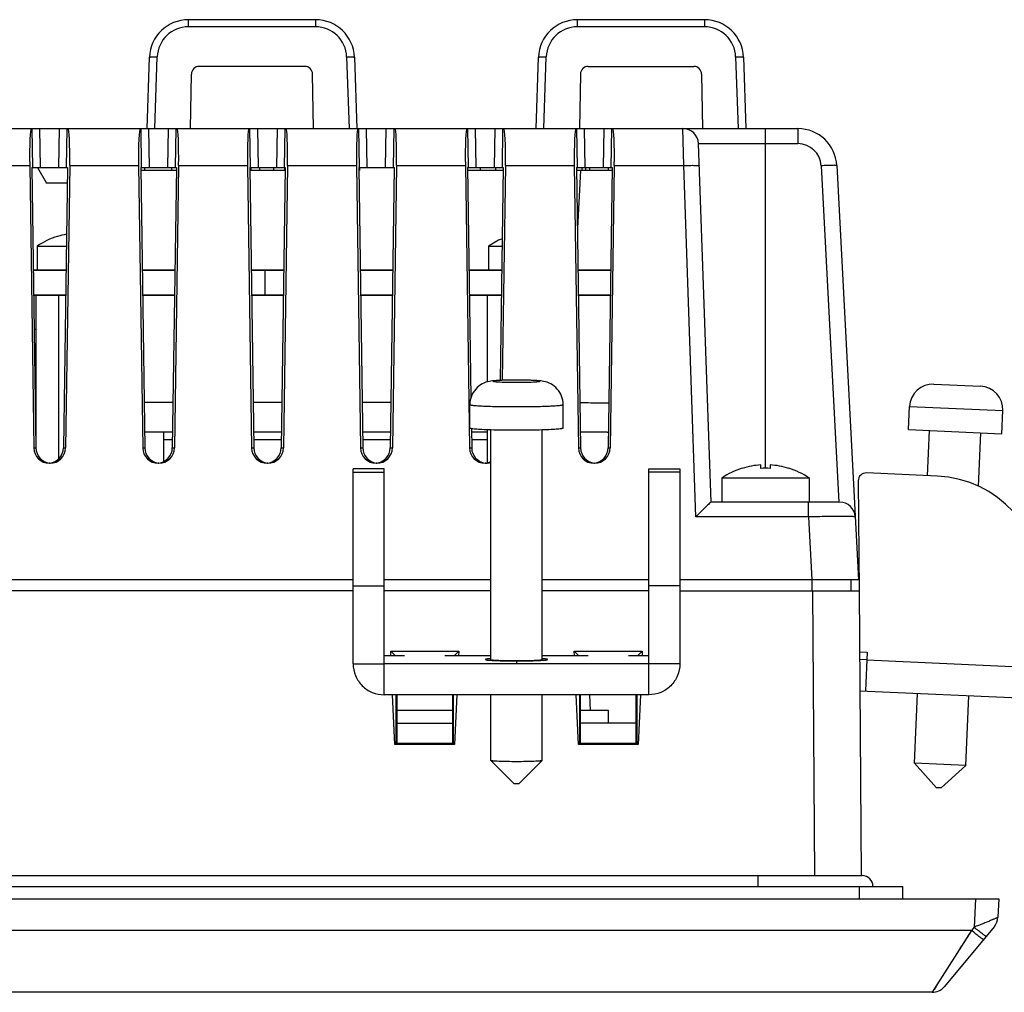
# Model space of a CAD drawing. Header units: millimetres. Extents: x 0 to 1189, y 0 to 841.
# Tile 13 of 44: x 383 to 447, y 705 to 768. Entities that reach past the tile are written whole.
import ezdxf

# ---------------------------------------------------------------- set-up
doc = ezdxf.new("R2010")
doc.units = ezdxf.units.MM
doc.header["$LTSCALE"] = 65.395
for name, color, linetype in [('01_SUPPORT_M3_L18_5-SHAPE', 7, 'CONTINUOUS'), ('01_SUPPORT_M3_L19-SHAPE', 7, 'CONTINUOUS'), ('CLAMP-RX-SHAPE', 7, 'CONTINUOUS'), ('CONNECTOR_GUIDE-RW07-SHAPE', 7, 'CONTINUOUS'), ('FRONT_CASE-RW07-SHAPE', 7, 'CONTINUOUS'), ('ISO7045-M3X4-4_8-SHAPE', 7, 'CONTINUOUS'), ('ISO7045-M3X8-4_8-SHAPE', 7, 'CONTINUOUS'), ('LCD_BRACKET-RW07_V2-SHAPE', 7, 'CONTINUOUS'), ('REAR_CASE_IO07-SHAPE', 7, 'CONTINUOUS'), ('SEAL_GASKET_RW07-SHAPE', 7, 'CONTINUOUS'), ('SUB_PCB-IO07-SHAPE', 7, 'CONTINUOUS'), ('TERMINAL_BLOCK-SHAPE', 7, 'CONTINUOUS')]:
    doc.layers.add(name, color=color, linetype=linetype)

msp = doc.modelspace()

# ---------------------------------------------------------------- linework, layer by layer
at = {"layer": '01_SUPPORT_M3_L18_5-SHAPE', "color": 7, "linetype": 'Continuous'}
for p, q in [((384.457891, 749.813139), (384.457891, 740.375731)), ((385.901267, 749.813139), (385.901267, 739.275781))]:
    msp.add_line(p, q, dxfattribs=at)
at = {"layer": '01_SUPPORT_M3_L19-SHAPE', "color": 7, "linetype": 'Continuous'}
for p, q in [((413.457891, 749.813139), (413.457891, 744.23844)), ((413.457891, 741.179896), (413.457891, 739.04033))]:
    msp.add_line(p, q, dxfattribs=at)
at = {"layer": 'CLAMP-RX-SHAPE', "color": 7, "linetype": 'Continuous'}
for p, q in [((442.171917, 744.097334), (445.168829, 743.961245)), ((412.344643, 741.285416), (412.344643, 742.783872)), ((418.344643, 741.285416), (418.344643, 742.783872)), ((440.537372, 741.168467), (440.605417, 742.666922)), ((440.605417, 742.666922), (446.59924, 742.394744)), ((446.531196, 740.896289), (446.59924, 742.394744)), ((413.694643, 726.400754), (413.694643, 741.172344)), ((416.994643, 726.400754), (416.994643, 741.172344)), ((440.537372, 741.168467), (446.531196, 740.896289)), ((441.75443, 738.210212), (441.885983, 741.107226)), ((445.026306, 737.515977), (445.182585, 740.957529)), ((406.844643, 738.641851), (404.844643, 738.641851)), ((404.844643, 726.128576), (404.844643, 738.64185)), ((406.844643, 738.641336), (404.844643, 738.641336)), ((406.844643, 726.128576), (406.844643, 738.64185)), ((423.844643, 738.641851), (425.844643, 738.641851)), ((423.844643, 726.128576), (423.844643, 738.64185)), ((423.844643, 738.641336), (425.844643, 738.641336)), ((425.844643, 738.64185), (425.844643, 726.128576)), ((404.844643, 738.433764), (406.844643, 738.433764)), ((425.844643, 738.433764), (423.844643, 738.433764)), ((437.310003, 737.885322), (437.359377, 730.813139)), ((442.403761, 738.180726), (437.832672, 738.388298)), ((404.844643, 731.123429), (406.844643, 731.123429)), ((425.844643, 731.123429), (423.844643, 731.123429)), ((408.144643, 726.627569), (406.844643, 726.627569)), ((413.694643, 726.627569), (410.744643, 726.627569)), ((419.944643, 726.627569), (416.994643, 726.627569)), ((423.844643, 726.627569), (422.544643, 726.627569)), ((437.386719, 726.896698), (437.886204, 726.874016)), ((437.886204, 726.874016), (437.772797, 724.37659)), ((404.844643, 726.128576), (406.844643, 726.128576)), ((423.844643, 726.128576), (406.844643, 726.128576)), ((406.844643, 724.130635), (406.844643, 726.128576)), ((415.344643, 726.325905), (415.344643, 726.128576)), ((425.844643, 726.128576), (423.844643, 726.128576)), ((423.844643, 724.130635), (423.844643, 726.128576)), ((437.863523, 726.374531), (437.390214, 726.396024)), ((437.863523, 726.374531), (448.852199, 725.875538)), ((423.844643, 724.130635), (406.844643, 724.130635)), ((413.694643, 719.907446), (413.694643, 724.130635)), ((416.994643, 719.907446), (416.994643, 724.130635)), ((437.404196, 724.393328), (448.761473, 723.877597)), ((440.915215, 719.729256), (441.119348, 724.224624)), ((444.211818, 719.579558), (444.415951, 724.074926)), ((413.696345, 719.904047), (413.694643, 719.907446)), ((415.194798, 718.408681), (413.696345, 719.904047)), ((415.494488, 718.408681), (416.992941, 719.904047)), ((416.994643, 719.907446), (416.992941, 719.904047)), ((444.211818, 719.579558), (440.915215, 719.729256)), ((442.345626, 718.162756), (440.915215, 719.729256)), ((442.645317, 718.149147), (444.211818, 719.579558)), ((442.64479, 718.149171), (442.346154, 718.162732))]:
    msp.add_line(p, q, dxfattribs=at)
for centre, radius, start, end in [((442.103873, 742.598878), 1.5, 87.4, 177.4), ((445.100784, 742.462789), 1.5, 357.4, 87.4), ((437.80999, 737.888813), 0.5, 87.4, 180.4), ((442.08622, 731.187932), 7, 357.4, 87.4)]:
    msp.add_arc(centre, radius, start, end, dxfattribs=at)
for points, knots in [([(418.344643, 742.783872), (418.344643, 742.964798), (418.277972, 743.329652), (417.99189, 743.801469), (417.572796, 744.132374), (417.133222, 744.279275), (416.728801, 744.318585), (416.326528, 744.338193), (415.859422, 744.349348), (415.3426, 744.353277), (414.826111, 744.349331), (414.359968, 744.337987), (413.95875, 744.318621), (413.554888, 744.278961), (413.115573, 744.131823), (412.696735, 743.800671), (412.411145, 743.329085), (412.344643, 742.964624), (412.344643, 742.783872)], [0, 0, 0, 0, 0.07046491, 0.140752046, 0.210517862, 0.273836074, 0.318346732, 0.36849877, 0.430714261, 0.50029499, 0.569786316, 0.631871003, 0.681871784, 0.726247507, 0.789648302, 0.859398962, 0.92960291, 1, 1, 1, 1]), ([(416.844643, 744.282328), (416.844643, 744.285608), (416.832239, 744.291737), (416.812197, 744.296667), (416.775242, 744.303218), (416.701311, 744.312014), (416.575849, 744.321907), (416.391861, 744.331614), (416.167355, 744.339731), (415.911354, 744.345784), (415.633543, 744.349536), (415.344643, 744.350794), (415.055743, 744.349536), (414.777932, 744.345784), (414.521931, 744.339731), (414.297424, 744.331614), (414.113436, 744.321907), (413.987974, 744.312014), (413.914043, 744.303218), (413.877089, 744.296667), (413.857047, 744.291737), (413.844643, 744.285608), (413.844643, 744.282328)], [0, 0, 0, 0, 0.003268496, 0.010772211, 0.022828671, 0.039427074, 0.085634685, 0.147672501, 0.223210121, 0.309359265, 0.402814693, 0.499999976, 0.597185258, 0.690640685, 0.776789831, 0.852327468, 0.914365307, 0.960572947, 0.97717136, 0.989227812, 0.99673151, 1, 1, 1, 1]), ([(413.844643, 744.282328), (413.844643, 744.279047), (413.857047, 744.272918), (413.877089, 744.267988), (413.914043, 744.261438), (413.987974, 744.252641), (414.113436, 744.242748), (414.297424, 744.233041), (414.521931, 744.224925), (414.777932, 744.218872), (415.055742, 744.215119), (415.344643, 744.213861), (415.633543, 744.215119), (415.911354, 744.218872), (416.167355, 744.224925), (416.391861, 744.233041), (416.575849, 744.242748), (416.701311, 744.252641), (416.775242, 744.261438), (416.812197, 744.267988), (416.832239, 744.272918), (416.844643, 744.279047), (416.844643, 744.282328)], [0, 0, 0, 0, 0.003268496, 0.010772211, 0.022828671, 0.039427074, 0.085634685, 0.147672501, 0.223210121, 0.309359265, 0.402814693, 0.499999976, 0.597185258, 0.690640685, 0.776789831, 0.852327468, 0.914365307, 0.960572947, 0.97717136, 0.989227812, 0.99673151, 1, 1, 1, 1]), ([(412.344643, 742.783872), (412.344643, 742.77731), (412.36943, 742.765033), (412.409533, 742.755177), (412.48348, 742.742077), (412.581481, 742.730425), (412.707397, 742.718525), (412.92394, 742.702498), (413.250398, 742.685295), (413.699204, 742.669062), (414.211262, 742.656954), (414.766855, 742.649465), (415.344643, 742.646925), (415.922431, 742.649465), (416.478023, 742.656954), (416.990081, 742.669062), (417.438887, 742.685295), (417.765345, 742.702498), (417.981889, 742.718525), (418.107804, 742.730425), (418.205806, 742.742077), (418.279753, 742.755177), (418.319856, 742.765033), (418.344643, 742.77731), (418.344643, 742.783872)], [0, 0, 0, 0, 0.003268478, 0.010771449, 0.022832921, 0.039439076, 0.060440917, 0.085635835, 0.147686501, 0.223216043, 0.309365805, 0.402818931, 0.5, 0.597181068, 0.690634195, 0.776783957, 0.852313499, 0.914364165, 0.939559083, 0.960560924, 0.977167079, 0.989228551, 0.996731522, 1, 1, 1, 1]), ([(412.344643, 741.285416), (412.344643, 741.276005), (412.386168, 741.262339), (412.445624, 741.249129), (412.562253, 741.233657), (412.713487, 741.219387), (412.907465, 741.205474), (413.235054, 741.187377), (413.498675, 741.17767), (413.685052, 741.17205)], [0, 0, 0, 0, 0.020897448, 0.072482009, 0.155978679, 0.270643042, 0.414646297, 0.585956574, 1, 1, 1, 1]), ([(417.004234, 741.17205), (417.19061, 741.17767), (417.454231, 741.187377), (417.781821, 741.205474), (417.975799, 741.219387), (418.127032, 741.233657), (418.243662, 741.249129), (418.303117, 741.262339), (418.344643, 741.276005), (418.344643, 741.285416)], [0, 0, 0, 0, 0.414043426, 0.585353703, 0.729356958, 0.844021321, 0.927517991, 0.979102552, 1, 1, 1, 1]), ([(404.844643, 726.128576), (404.844643, 725.868714), (404.948758, 725.343218), (405.393933, 724.679128), (406.058699, 724.234568), (406.584533, 724.130635), (406.844643, 724.130635)], [0, 0, 0, 0, 0.249881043, 0.499831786, 0.749881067, 1, 1, 1, 1]), ([(413.694643, 726.400754), (413.694643, 726.397142), (413.708332, 726.390421), (413.730377, 726.384991), (413.771033, 726.377789), (413.852354, 726.36808), (413.99035, 726.357224), (414.192751, 726.346525), (414.439687, 726.337626), (414.721294, 726.330941), (415.026863, 726.326838), (415.344643, 726.32543), (415.662422, 726.326838), (415.967992, 726.330941), (416.249598, 726.337626), (416.496534, 726.346525), (416.698936, 726.357224), (416.836931, 726.36808), (416.918253, 726.377789), (416.958908, 726.384991), (416.980953, 726.390421), (416.994643, 726.397142), (416.994643, 726.400754)], [0, 0, 0, 0, 0.003271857, 0.010785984, 0.022845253, 0.039428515, 0.085654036, 0.147672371, 0.223229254, 0.309359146, 0.402822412, 0.5, 0.597177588, 0.690640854, 0.776770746, 0.852327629, 0.914345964, 0.960571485, 0.977154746, 0.989214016, 0.996728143, 1, 1, 1, 1]), ([(425.844643, 726.128576), (425.844643, 725.868683), (425.740578, 725.343153), (425.295221, 724.67926), (424.630652, 724.234519), (424.104783, 724.130635), (423.844643, 724.130635)], [0, 0, 0, 0, 0.249912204, 0.499831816, 0.749849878, 1, 1, 1, 1]), ([(416.992914, 719.904047), (416.989039, 719.900232), (416.973471, 719.895285), (416.944366, 719.888577), (416.900063, 719.882195), (416.813965, 719.872627), (416.673704, 719.862431), (416.470764, 719.852137), (416.22697, 719.843681), (415.847055, 719.83499), (415.344643, 719.830957), (414.842231, 719.83499), (414.462316, 719.843681), (414.218522, 719.852137), (414.015582, 719.862431), (413.875321, 719.872627), (413.789223, 719.882195), (413.74492, 719.888577), (413.715815, 719.895285), (413.700246, 719.900232), (413.696372, 719.904047)], [0, 0, 0, 0, 0.004935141, 0.014099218, 0.027570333, 0.045301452, 0.092850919, 0.155084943, 0.229772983, 0.314234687, 0.5, 0.685765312, 0.770227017, 0.844915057, 0.907149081, 0.954698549, 0.972429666, 0.98590078, 0.995064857, 1, 1, 1, 1]), ([(415.494479, 718.408681), (415.491188, 718.405563), (415.473483, 718.407172), (415.443922, 718.402723), (415.397555, 718.402836), (415.344643, 718.401842), (415.291731, 718.402836), (415.245364, 718.402723), (415.215803, 718.407172), (415.198097, 718.405563), (415.194806, 718.408681)], [0, 0, 0, 0, 0.045290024, 0.155040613, 0.314214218, 0.500000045, 0.685785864, 0.844959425, 0.954710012, 1, 1, 1, 1])]:
    msp.add_open_spline(points, degree=3, knots=knots, dxfattribs=at)
msp.add_open_spline([(413.685052, 741.17205), (414.238049, 741.155375), (415.344643, 741.14329), (416.451236, 741.155375), (417.004234, 741.17205)], degree=3, dxfattribs=at)
at = {"layer": 'CLAMP-RX-SHAPE', "color": 2, "linetype": 'Continuous'}
for points, knots in [([(413.694323, 726.452005), (413.681526, 726.451062), (413.655923, 726.449175), (413.627166, 726.447049), (413.607926, 726.445636), (413.600011, 726.445042), (413.59344, 726.444579), (413.587745, 726.444071), (413.578185, 726.443163), (413.564316, 726.441875), (413.547762, 726.440326), (413.531193, 726.438778), (413.518745, 726.437616), (413.510485, 726.436842), (413.506286, 726.436455), (413.502355, 726.436067), (413.498391, 726.435547), (413.492999, 726.434897), (413.480419, 726.433337), (413.4656, 726.431518), (413.450894, 726.429697), (413.443457, 726.428789), (413.439334, 726.428266), (413.435887, 726.427886), (413.433798, 726.427459), (413.430539, 726.426907), (413.425057, 726.425933), (413.413927, 726.42399), (413.402909, 726.422045), (413.393344, 726.420379), (413.389507, 726.419684), (413.386094, 726.41913), (413.383936, 726.418566), (413.380743, 726.417572), (413.375875, 726.416154), (413.370174, 726.414453), (413.364402, 726.412751), (413.359711, 726.411333), (413.356208, 726.410341), (413.354546, 726.409773), (413.354158, 726.409199), (413.353237, 726.408484), (413.352007, 726.407339), (413.350387, 726.405908), (413.347841, 726.403617), (413.345921, 726.4019), (413.344643, 726.400754)], [0, 0, 0, 0, 0.0625, 0.125, 0.140625, 0.15625, 0.1640625, 0.171875, 0.1875, 0.21875, 0.25, 0.28125, 0.3125, 0.3203125, 0.328125, 0.3359375, 0.34375, 0.359375, 0.375, 0.4375, 0.46875, 0.484375, 0.4921875, 0.5, 0.5078125, 0.515625, 0.53125, 0.5625, 0.625, 0.640625, 0.65625, 0.6640625, 0.671875, 0.6875, 0.71875, 0.75, 0.78125, 0.8125, 0.828125, 0.8359375, 0.84375, 0.859375, 0.875, 0.90625, 0.9375, 1, 1, 1, 1]), ([(417.344643, 726.400754), (417.34345, 726.401861), (417.341656, 726.403521), (417.339279, 726.405734), (417.337765, 726.407118), (417.33662, 726.408224), (417.335751, 726.408917), (417.335406, 726.409468), (417.333786, 726.410032), (417.330358, 726.411027), (417.325774, 726.412445), (417.32013, 726.414147), (417.314554, 726.41585), (417.309801, 726.417267), (417.306667, 726.418264), (417.304577, 726.418825), (417.301359, 726.419356), (417.297722, 726.42003), (417.288674, 726.42164), (417.278251, 726.423521), (417.267707, 726.4254), (417.262537, 726.42634), (417.259425, 726.426877), (417.257535, 726.42728), (417.253949, 726.427685), (417.24976, 726.428224), (417.242154, 726.429168), (417.227145, 726.431057), (417.212012, 726.432944), (417.19916, 726.434564), (417.193665, 726.435236), (417.189593, 726.43578), (417.184339, 726.436301), (417.174596, 726.437203), (417.160966, 726.438498), (417.144478, 726.440048), (417.128055, 726.4416), (417.114264, 726.44289), (417.104802, 726.443798), (417.099098, 726.44431), (417.092274, 726.444793), (417.084128, 726.445407), (417.07088, 726.446384), (417.054394, 726.447606), (417.027974, 726.449561), (417.008168, 726.451028), (416.994963, 726.452005)], [0, 0, 0, 0, 0.0625, 0.09375, 0.125, 0.140625, 0.15625, 0.1640625, 0.171875, 0.1875, 0.21875, 0.25, 0.28125, 0.3125, 0.328125, 0.3359375, 0.34375, 0.359375, 0.375, 0.4375, 0.46875, 0.484375, 0.4921875, 0.5, 0.5078125, 0.515625, 0.53125, 0.5625, 0.625, 0.640625, 0.65625, 0.6640625, 0.671875, 0.6875, 0.71875, 0.75, 0.78125, 0.8125, 0.828125, 0.8359375, 0.84375, 0.859375, 0.875, 0.90625, 0.9375, 1, 1, 1, 1]), ([(413.344643, 726.400754), (413.347817, 726.399286), (413.352578, 726.397083), (413.358926, 726.394146), (413.363688, 726.391943), (413.368449, 726.389741), (413.372417, 726.387905), (413.37559, 726.386436), (413.377577, 726.385519), (413.379157, 726.384784), (413.380369, 726.384234), (413.381293, 726.383774), (413.382225, 726.383408), (413.382397, 726.383129), (413.384583, 726.382868), (413.386795, 726.382514), (413.389801, 726.382073), (413.393305, 726.381543), (413.398013, 726.380837), (413.403885, 726.379954), (413.413288, 726.378541), (413.425039, 726.376776), (413.439141, 726.374657), (413.453244, 726.372538), (413.464994, 726.370772), (413.4744, 726.36936), (413.481437, 726.3683), (413.487358, 726.367418), (413.49139, 726.366799), (413.493871, 726.366448), (413.495234, 726.366176), (413.498497, 726.365939), (413.502184, 726.365611), (413.508947, 726.365042), (413.518445, 726.364227), (413.529913, 726.36325), (413.545179, 726.361947), (413.56427, 726.360319), (413.587175, 726.358364), (413.610082, 726.35641), (413.629169, 726.354782), (413.644444, 726.353479), (413.655883, 726.352501), (413.665471, 726.351688), (413.672074, 726.351116), (413.676017, 726.350794), (413.678493, 726.35054), (413.682812, 726.350332), (413.687928, 726.350038), (413.697181, 726.349531), (413.710243, 726.348804), (413.725984, 726.347933), (413.746948, 726.34677), (413.773162, 726.345318), (413.804614, 726.343574), (413.836069, 726.341831), (413.862278, 726.340378), (413.883251, 726.339216), (413.898967, 726.338344), (413.912105, 726.33762), (413.921222, 726.337108), (413.926556, 726.336823), (413.930205, 726.336589), (413.935201, 726.336429), (413.941392, 726.33619), (413.952447, 726.335783), (413.968124, 726.335196), (413.986986, 726.334494), (414.012117, 726.333558), (414.043538, 726.332387), (414.08124, 726.330982), (414.118944, 726.329577), (414.150361, 726.328406), (414.175499, 726.32747), (414.194342, 726.326767), (414.210079, 726.326183), (414.221027, 726.32577), (414.227389, 726.325542), (414.231861, 726.32535), (414.237476, 726.325235), (414.244565, 726.325056), (414.257155, 726.324754), (414.275045, 726.324316), (414.296553, 726.323794), (414.325217, 726.323096), (414.361052, 726.322225), (414.404051, 726.321179), (414.447055, 726.320133), (414.490042, 726.319086), (414.525914, 726.318219), (414.55093, 726.317601), (414.565371, 726.317264), (414.575789, 726.316967), (414.587786, 726.316841), (414.603231, 726.316614), (414.630516, 726.316243), (414.669362, 726.3157), (414.716033, 726.315054), (414.778244, 726.314191), (414.840441, 726.313326), (414.894913, 726.312577), (414.922081, 726.312191), (414.937715, 726.311988), (414.94913, 726.311788), (414.961734, 726.31177), (414.978124, 726.311683), (415.006999, 726.311561), (415.048149, 726.31137), (415.097574, 726.311147), (415.16345, 726.310852), (415.229381, 726.310531), (415.295164, 726.310285), (415.344889, 726.309902), (415.393137, 726.310278), (415.457982, 726.310514), (415.538874, 726.310897), (415.619781, 726.311258), (415.676499, 726.311495), (415.708763, 726.311664), (415.733377, 726.311695), (415.756396, 726.312092), (415.787645, 726.312494), (415.84207, 726.313256), (415.904384, 726.314101), (415.966653, 726.314955), (416.013375, 726.315594), (416.052262, 726.316131), (416.079576, 726.316497), (416.095038, 726.316722), (416.107044, 726.316845), (416.117485, 726.317141), (416.131953, 726.317476), (416.157016, 726.318089), (416.192954, 726.318951), (416.236022, 726.319992), (416.279105, 726.32103), (416.322186, 726.322069), (416.358083, 726.322936), (416.38681, 726.323628), (416.408328, 726.324149), (416.426346, 726.324576), (416.440568, 726.324934), (416.45176, 726.325159), (416.460945, 726.325551), (416.473893, 726.326015), (416.489838, 726.326615), (416.509074, 726.327327), (416.534686, 726.328279), (416.566713, 726.329467), (416.605141, 726.330894), (416.643569, 726.332321), (416.675595, 726.33351), (416.701211, 726.334461), (416.720437, 726.335174), (416.736411, 726.33577), (416.747688, 726.336184), (416.753983, 726.336426), (416.759125, 726.336591), (416.762657, 726.336818), (416.767929, 726.337099), (416.776893, 726.3376), (416.789836, 726.338311), (416.805308, 726.339167), (416.825958, 726.340307), (416.851764, 726.341732), (416.882734, 726.343443), (416.913703, 726.345153), (416.939513, 726.346578), (416.960155, 726.347719), (416.975653, 726.348573), (416.988516, 726.349287), (416.997621, 726.349784), (417.002666, 726.350072), (417.006896, 726.350275), (417.009419, 726.35053), (417.013379, 726.350852), (417.020031, 726.351423), (417.029679, 726.352234), (417.041194, 726.35321), (417.056569, 726.35451), (417.07578, 726.356136), (417.098838, 726.358086), (417.121893, 726.360037), (417.141109, 726.361662), (417.156476, 726.362963), (417.168018, 726.363938), (417.17758, 726.364752), (417.184386, 726.365319), (417.188098, 726.365647), (417.191379, 726.365883), (417.192764, 726.366155), (417.195271, 726.366505), (417.199351, 726.367124), (417.20534, 726.368005), (417.212458, 726.369064), (417.221973, 726.370475), (417.233858, 726.372239), (417.248124, 726.374355), (417.26239, 726.376472), (417.274277, 726.378236), (417.283788, 726.379647), (417.289729, 726.380529), (417.294491, 726.381234), (417.298035, 726.381764), (417.301075, 726.382204), (417.303314, 726.382558), (417.305521, 726.382817), (417.305714, 726.383103), (417.306674, 726.383475), (417.307634, 726.383943), (417.308889, 726.384503), (417.310526, 726.38525), (417.312584, 726.386184), (417.315871, 726.387679), (417.319982, 726.389547), (417.324914, 726.391788), (417.329846, 726.39403), (417.336422, 726.397018), (417.341355, 726.39926), (417.344643, 726.400754)], [0, 0, 0, 0, 0.015625, 0.0234375, 0.03125, 0.0390625, 0.046875, 0.05078125, 0.0546875, 0.056640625, 0.05859375, 0.060546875, 0.061523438, 0.0625, 0.063476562, 0.064453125, 0.06640625, 0.068359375, 0.0703125, 0.07421875, 0.078125, 0.0859375, 0.09375, 0.1015625, 0.109375, 0.11328125, 0.1171875, 0.12109375, 0.123046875, 0.124023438, 0.125, 0.125976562, 0.126953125, 0.12890625, 0.1328125, 0.13671875, 0.140625, 0.1484375, 0.15625, 0.1640625, 0.171875, 0.17578125, 0.1796875, 0.18359375, 0.185546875, 0.186523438, 0.1875, 0.188476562, 0.189453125, 0.19140625, 0.1953125, 0.19921875, 0.203125, 0.2109375, 0.21875, 0.2265625, 0.234375, 0.23828125, 0.2421875, 0.24609375, 0.248046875, 0.249023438, 0.25, 0.250976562, 0.251953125, 0.25390625, 0.2578125, 0.26171875, 0.265625, 0.2734375, 0.28125, 0.2890625, 0.296875, 0.30078125, 0.3046875, 0.30859375, 0.310546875, 0.311523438, 0.3125, 0.313476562, 0.314453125, 0.31640625, 0.3203125, 0.32421875, 0.328125, 0.3359375, 0.34375, 0.3515625, 0.359375, 0.3671875, 0.37109375, 0.373046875, 0.375, 0.376953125, 0.37890625, 0.3828125, 0.390625, 0.3984375, 0.40625, 0.421875, 0.4296875, 0.43359375, 0.435546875, 0.4375, 0.439453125, 0.44140625, 0.4453125, 0.453125, 0.4609375, 0.46875, 0.484375, 0.4921875, 0.5, 0.5078125, 0.515625, 0.53125, 0.546875, 0.5546875, 0.55859375, 0.5625, 0.56640625, 0.5703125, 0.578125, 0.59375, 0.6015625, 0.609375, 0.6171875, 0.62109375, 0.623046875, 0.625, 0.626953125, 0.62890625, 0.6328125, 0.640625, 0.6484375, 0.65625, 0.6640625, 0.671875, 0.67578125, 0.6796875, 0.68359375, 0.685546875, 0.6875, 0.689453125, 0.69140625, 0.6953125, 0.69921875, 0.703125, 0.7109375, 0.71875, 0.7265625, 0.734375, 0.73828125, 0.7421875, 0.74609375, 0.748046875, 0.749023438, 0.75, 0.750976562, 0.751953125, 0.75390625, 0.7578125, 0.76171875, 0.765625, 0.7734375, 0.78125, 0.7890625, 0.796875, 0.80078125, 0.8046875, 0.80859375, 0.810546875, 0.811523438, 0.8125, 0.813476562, 0.814453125, 0.81640625, 0.8203125, 0.82421875, 0.828125, 0.8359375, 0.84375, 0.8515625, 0.859375, 0.86328125, 0.8671875, 0.87109375, 0.873046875, 0.874023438, 0.875, 0.875976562, 0.876953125, 0.87890625, 0.8828125, 0.88671875, 0.890625, 0.8984375, 0.90625, 0.9140625, 0.921875, 0.92578125, 0.9296875, 0.931640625, 0.93359375, 0.935546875, 0.936523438, 0.9375, 0.938476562, 0.939453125, 0.94140625, 0.943359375, 0.9453125, 0.94921875, 0.953125, 0.9609375, 0.96875, 0.9765625, 0.984375, 1, 1, 1, 1])]:
    msp.add_open_spline(points, degree=3, knots=knots, dxfattribs=at)
at = {"layer": 'CONNECTOR_GUIDE-RW07-SHAPE', "color": 7, "linetype": 'Continuous'}
msp.add_line((384.457891, 747.613139), (384.344643, 747.613139), dxfattribs=at)
at = {"layer": 'FRONT_CASE-RW07-SHAPE', "color": 7, "linetype": 'Continuous'}
for p, q in [((434.326802, 731.513139), (434.326802, 730.813139)), ((436.822691, 731.513139), (436.8288, 730.813139)), ((404.844643, 730.813139), (382.157376, 730.813139)), ((413.694643, 730.813139), (406.844643, 730.813139)), ((423.844643, 730.813139), (416.994643, 730.813139)), ((425.844643, 730.813139), (437.359377, 730.813139)), ((434.35945, 730.813139), (434.48721, 712.513139)), ((437.359377, 730.813139), (437.48714, 712.512664)), ((407.259697, 726.92617), (411.629589, 726.92617)), ((407.558279, 726.627569), (407.259697, 726.92617)), ((407.27319, 726.627569), (407.259697, 726.92617)), ((411.331007, 726.627569), (411.629589, 726.92617)), ((411.629589, 726.92617), (411.616096, 726.627569)), ((419.059697, 726.92617), (423.429589, 726.92617)), ((419.358279, 726.627569), (419.059697, 726.92617)), ((419.07319, 726.627569), (419.059697, 726.92617)), ((423.131007, 726.627569), (423.429589, 726.92617)), ((423.429589, 726.92617), (423.416096, 726.627569)), ((407.530773, 720.927338), (407.386022, 724.130635)), ((407.610586, 720.979084), (407.613661, 724.130635)), ((407.644643, 724.130635), (407.644643, 721.013139)), ((411.244643, 721.013139), (411.244643, 724.130635)), ((411.275624, 724.130635), (411.278699, 720.979084)), ((411.503264, 724.130635), (411.358512, 720.927338)), ((419.330773, 720.927338), (419.186022, 724.130635)), ((419.410586, 720.979084), (419.413661, 724.130635)), ((419.444643, 724.130635), (419.444643, 721.013139)), ((423.044643, 721.013139), (423.044643, 724.130635)), ((423.075624, 724.130635), (423.078699, 720.979084)), ((423.303264, 724.130635), (423.158512, 720.927338)), ((407.644643, 722.313139), (411.244643, 722.313139)), ((423.044643, 722.313139), (419.444643, 722.313139)), ((407.582032, 720.978593), (407.530773, 720.927338)), ((411.358512, 720.927338), (407.530773, 720.927338)), ((407.610586, 720.979084), (407.582032, 720.978593)), ((411.307254, 720.978593), (407.582032, 720.978593)), ((407.644643, 721.013139), (407.610586, 720.979084)), ((407.644643, 721.013139), (411.244643, 721.013139)), ((411.244643, 721.013139), (411.278699, 720.979084)), ((411.307254, 720.978593), (411.278699, 720.979084)), ((411.307254, 720.978593), (411.358512, 720.927338)), ((419.382032, 720.978593), (419.330773, 720.927338)), ((423.158512, 720.927338), (419.330773, 720.927338)), ((419.410586, 720.979084), (419.382032, 720.978593)), ((423.107254, 720.978593), (419.382032, 720.978593)), ((419.444643, 721.013139), (419.410586, 720.979084)), ((419.444643, 721.013139), (423.044643, 721.013139)), ((423.044643, 721.013139), (423.078699, 720.979084)), ((423.107254, 720.978593), (423.078699, 720.979084)), ((423.107254, 720.978593), (423.158512, 720.927338)), ((234.344643, 711.013139), (446.344643, 711.013139)), ((444.846698, 711.013139), (444.751542, 709.197447)), ((446.344643, 711.013139), (446.283085, 709.838544)), ((444.581867, 708.993328), (236.107419, 708.993328)), ((444.581867, 708.993328), (442.061072, 705.013139)), ((446.053463, 709.25164), (442.830079, 705.373899)), ((444.751542, 709.197447), (444.581867, 708.993328)), ((443.951706, 707.998371), (443.752108, 707.683185)), ((442.061072, 705.013139), (238.628214, 705.013139))]:
    msp.add_line(p, q, dxfattribs=at)
for points in [[(444.581867, 708.993328), (444.366708, 708.654616), (444.156696, 708.322012)], [(442.408439, 705.561967), (442.244776, 705.30321), (442.1802, 705.201233)]]:
    msp.add_lwpolyline(points, dxfattribs=at)
for centre, start, end in [((445.284455, 709.89088), 320.26484723, 356.99999835), ((442.061072, 706.013139), 270, 320.26484723)]:
    msp.add_arc(centre, 1, start, end, dxfattribs=at)
for points, knots in [([(446.283085, 709.838544), (446.28289, 709.834576), (446.268549, 709.826726), (446.246857, 709.812514), (446.20554, 709.792482), (446.151705, 709.76675), (446.08306, 709.736054), (445.96752, 709.685716), (445.79681, 709.613607), (445.566408, 709.518969), (445.309199, 709.415515), (445.03469, 709.30723), (444.846735, 709.234404), (444.751542, 709.197447)], [0, 0, 0, 0, 0.007171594, 0.024206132, 0.051164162, 0.087597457, 0.132940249, 0.186503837, 0.315261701, 0.467332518, 0.636151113, 0.815675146, 1, 1, 1, 1]), ([(445.350874, 708.406424), (445.349591, 708.40488), (445.341134, 708.407447), (445.329648, 708.41321), (445.308999, 708.425496), (445.269419, 708.451731), (445.203938, 708.498677), (445.109602, 708.569678), (444.995576, 708.658212), (444.816676, 708.800339), (444.677416, 708.91412), (444.581867, 708.993328)], [0, 0, 0, 0, 0.006210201, 0.020973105, 0.044853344, 0.077768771, 0.169492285, 0.292938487, 0.443627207, 0.615972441, 1, 1, 1, 1]), ([(445.52055, 708.610544), (445.519267, 708.609), (445.510809, 708.611566), (445.499323, 708.61733), (445.478674, 708.629616), (445.439094, 708.655851), (445.373613, 708.702797), (445.279278, 708.773798), (445.165251, 708.862332), (444.986351, 709.004459), (444.847091, 709.11824), (444.751542, 709.197447)], [0, 0, 0, 0, 0.006210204, 0.020973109, 0.044853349, 0.077768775, 0.169492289, 0.29293849, 0.443627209, 0.615972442, 1, 1, 1, 1])]:
    msp.add_open_spline(points, degree=3, knots=knots, dxfattribs=at)
at = {"layer": 'ISO7045-M3X4-4_8-SHAPE', "color": 7, "linetype": 'Continuous'}
for p, q in [((385.844643, 753.582399), (385.844643, 753.591843)), ((384.544643, 752.96461), (386.414415, 752.96461)), ((384.544643, 752.96461), (384.544643, 751.413139)), ((413.544643, 752.96461), (414.414415, 752.96461)), ((413.544643, 752.96461), (413.544643, 751.413139))]:
    msp.add_line(p, q, dxfattribs=at)
for centre, radius, start, end in [((387.344643, 748.822147), 4.990992, 100.60756881, 107.4901275), ((387.344643, 748.822147), 5, 107.45760312, 124.05579774), ((416.344643, 748.822147), 5, 112.6265184, 124.05579774)]:
    msp.add_arc(centre, radius, start, end, dxfattribs=at)
at = {"layer": 'ISO7045-M3X8-4_8-SHAPE', "color": 7, "linetype": 'Continuous'}
for p, q in [((429.844643, 738.682399), (429.844643, 738.691843)), ((431.044643, 738.682399), (431.044643, 738.904114)), ((431.644643, 738.904114), (431.644643, 738.682399)), ((432.844643, 738.691843), (432.844643, 738.682399)), ((428.544643, 738.06461), (434.144643, 738.06461)), ((428.544643, 738.06461), (428.544643, 736.513139)), ((434.144643, 738.06461), (434.144643, 736.513139)), ((434.135919, 736.513139), (434.144643, 736.513139))]:
    msp.add_line(p, q, dxfattribs=at)
for radius, start, end in [(5, 107.45760312, 124.05579774), (4.990992, 93.44602869, 107.4901275), (4.769696, 86.39388186, 93.60611814), (4.990992, 72.5098725, 86.55397131), (5, 55.94420226, 72.54239688)]:
    msp.add_arc((431.344643, 733.922147), radius, start, end, dxfattribs=at)
at = {"layer": 'LCD_BRACKET-RW07_V2-SHAPE', "color": 7, "linetype": 'Continuous'}
for p, q in [((420.036096, 724.130635), (420.071628, 723.113139)), ((411.244643, 723.113139), (407.644643, 723.113139)), ((421.249735, 723.113139), (419.444643, 723.113139)), ((421.256717, 722.313139), (421.249735, 723.113139))]:
    msp.add_line(p, q, dxfattribs=at)
at = {"layer": 'REAR_CASE_IO07-SHAPE', "color": 7, "linetype": 'Continuous'}
for p, q in [((402.430421, 767.513139), (394.258865, 767.513139)), ((394.258865, 767.056716), (394.258865, 767.513139)), ((402.430421, 767.056716), (394.258865, 767.056716)), ((402.430421, 767.513139), (402.430421, 767.056716)), ((427.430421, 767.513139), (419.258865, 767.513139)), ((419.258865, 767.056716), (419.258865, 767.513139)), ((427.430421, 767.056716), (419.258865, 767.056716)), ((427.430421, 767.513139), (427.430421, 767.056716)), ((391.600197, 760.513139), (391.760388, 765.100387)), ((392.09898, 760.513139), (392.260083, 765.126515)), ((404.429202, 765.126515), (404.590305, 760.513139)), ((404.928898, 765.100387), (405.089088, 760.513139)), ((416.600197, 760.513139), (416.760388, 765.100387)), ((417.09898, 760.513139), (417.260083, 765.126515)), ((429.429202, 765.126515), (429.590305, 760.513139)), ((429.928898, 765.100387), (430.089088, 760.513139)), ((401.739836, 764.513139), (394.949449, 764.513139)), ((419.949449, 764.513139), (426.739836, 764.513139)), ((394.38828, 760.513139), (394.449525, 764.021865)), ((402.301005, 760.513139), (402.23976, 764.021865)), ((419.449525, 764.021865), (419.38828, 760.513139)), ((427.23976, 764.021865), (427.301005, 760.513139)), ((374.942897, 760.513139), (433.430454, 760.513139)), ((384.254595, 758.013139), (384.21334, 760.513139)), ((384.753732, 758.013139), (384.712477, 760.513139)), ((385.935554, 758.013139), (385.976809, 760.513139)), ((386.43469, 758.013139), (386.475945, 760.513139)), ((391.254595, 758.013139), (391.21334, 760.513139)), ((391.753732, 758.013139), (391.712477, 760.513139)), ((392.935554, 758.013139), (392.976809, 760.513139)), ((393.43469, 758.013139), (393.475945, 760.513139)), ((398.254595, 758.013139), (398.21334, 760.513139)), ((398.753732, 758.013139), (398.712477, 760.513139)), ((399.935554, 758.013139), (399.976809, 760.513139)), ((400.43469, 758.013139), (400.475945, 760.513139)), ((405.254595, 758.013139), (405.21334, 760.513139)), ((405.753732, 758.013139), (405.712477, 760.513139)), ((406.935554, 758.013139), (406.976809, 760.513139)), ((407.43469, 758.013139), (407.475945, 760.513139)), ((412.254595, 758.013139), (412.21334, 760.513139)), ((412.753732, 758.013139), (412.712477, 760.513139)), ((413.935554, 758.013139), (413.976809, 760.513139)), ((414.43469, 758.013139), (414.475945, 760.513139)), ((419.254595, 758.013139), (419.21334, 760.513139)), ((419.753732, 758.013139), (419.712477, 760.513139)), ((420.935554, 758.013139), (420.976809, 760.513139)), ((421.43469, 758.013139), (421.475945, 760.513139)), ((426.090495, 758.143978), (426.040856, 760.513139)), ((431.344643, 738.691848), (431.344643, 760.513139)), ((433.430454, 760.513139), (433.430454, 759.548038)), ((427.040246, 759.548038), (433.430454, 759.548038)), ((427.844643, 736.513139), (427.040246, 759.548038)), ((376.148844, 758.143978), (384.058929, 758.143978)), ((384.058929, 758.143978), (384.322774, 739.995686)), ((386.630357, 758.143978), (386.366511, 739.995686)), ((386.630357, 758.143978), (391.058929, 758.143978)), ((391.058929, 758.143978), (391.322774, 739.995686)), ((393.630357, 758.143978), (393.366511, 739.995686)), ((393.630357, 758.143978), (398.058929, 758.143978)), ((398.058929, 758.143978), (398.322774, 739.995686)), ((400.630357, 758.143978), (400.366511, 739.995686)), ((400.630357, 758.143978), (405.058929, 758.143978)), ((405.058929, 758.143978), (405.322774, 739.995686)), ((407.630357, 758.143978), (407.366511, 739.995686)), ((407.630357, 758.143978), (412.058929, 758.143978)), ((412.058929, 758.143978), (412.322774, 739.995686)), ((414.630357, 758.143978), (414.42965, 744.338583)), ((414.630357, 758.143978), (419.058929, 758.143978)), ((419.058929, 758.143978), (419.322774, 739.995686)), ((421.630357, 758.143978), (421.366511, 739.995686)), ((421.630357, 758.143978), (426.090495, 758.143978)), ((426.878954, 735.565475), (426.090495, 758.143978)), ((434.928398, 758.126542), (436.061109, 736.513139)), ((435.927028, 758.143978), (437.322691, 731.513139)), ((384.201473, 758.013139), (386.487813, 758.013139)), ((384.201473, 758.013139), (384.463417, 739.995686)), ((384.57162, 758.013139), (385.148971, 757.013139)), ((386.487813, 758.013139), (386.225869, 739.995686)), ((391.201473, 758.013139), (393.487813, 758.013139)), ((391.201473, 758.013139), (391.463417, 739.995686)), ((393.484905, 757.813139), (391.204381, 757.813139)), ((391.439105, 758.013139), (391.439105, 757.813139)), ((393.165789, 758.013139), (393.165789, 757.813139)), ((393.487813, 758.013139), (393.225869, 739.995686)), ((398.201473, 758.013139), (400.487813, 758.013139)), ((398.201473, 758.013139), (398.463417, 739.995686)), ((400.484905, 757.813139), (398.204381, 757.813139)), ((398.27834, 758.013139), (398.27834, 757.813139)), ((398.82147, 758.013139), (398.82147, 757.813139)), ((399.727862, 758.013139), (399.727862, 757.813139)), ((400.487813, 758.013139), (400.225869, 739.995686)), ((400.433483, 758.013139), (400.433483, 757.813139)), ((405.201473, 758.013139), (407.487813, 758.013139)), ((405.201473, 758.013139), (405.463417, 739.995686)), ((405.259923, 757.813139), (405.204381, 757.813139)), ((405.259923, 758.013139), (405.259923, 757.813139)), ((407.487813, 758.013139), (407.225869, 739.995686)), ((414.484905, 757.813139), (412.197167, 757.813139)), ((412.201473, 758.013139), (414.487813, 758.013139)), ((412.201473, 758.013139), (412.416271, 743.238536)), ((413.002078, 758.013139), (413.002078, 757.813139)), ((413.987752, 758.013139), (413.987752, 757.813139)), ((414.487813, 758.013139), (414.288934, 744.333533)), ((419.201473, 758.013139), (421.487813, 758.013139)), ((419.201473, 758.013139), (419.463417, 739.995686)), ((421.484905, 757.813139), (419.204381, 757.813139)), ((419.452522, 757.81738), (419.25822, 754.109876)), ((419.533457, 758.013139), (419.533457, 757.813139)), ((419.7722, 758.013139), (419.7722, 757.813139)), ((420.038232, 758.013139), (420.038232, 757.813139)), ((421.487813, 758.013139), (421.225869, 739.995686)), ((421.235365, 758.013139), (421.235365, 757.813139)), ((386.473274, 757.013139), (385.148971, 757.013139)), ((393.268216, 742.908467), (391.42107, 742.908467)), ((400.268216, 742.908467), (398.42107, 742.908467)), ((407.268216, 742.908467), (405.42107, 742.908467)), ((393.240661, 741.013139), (391.448625, 741.013139)), ((400.240661, 741.013139), (398.448625, 741.013139)), ((407.240661, 741.013139), (405.448625, 741.013139)), ((412.445144, 741.252522), (412.463417, 739.995686)), ((413.457891, 741.013139), (412.448625, 741.013139)), ((421.167753, 741.013139), (419.448625, 741.013139)), ((384.322774, 739.995686), (384.463417, 739.995686)), ((386.225869, 739.995686), (386.366511, 739.995686)), ((391.322774, 739.995686), (391.463417, 739.995686)), ((393.225869, 739.995686), (393.366511, 739.995686)), ((398.322774, 739.995686), (398.463417, 739.995686)), ((400.225869, 739.995686), (400.366511, 739.995686)), ((405.322774, 739.995686), (405.463417, 739.995686)), ((407.225869, 739.995686), (407.366511, 739.995686)), ((412.322774, 739.995686), (412.463417, 739.995686)), ((419.322774, 739.995686), (419.463417, 739.995686)), ((421.225869, 739.995686), (421.366511, 739.995686)), ((385.36798, 739.013139), (385.321306, 739.013139)), ((392.36798, 739.013139), (392.321306, 739.013139)), ((399.36798, 739.013139), (399.321306, 739.013139)), ((406.36798, 739.013139), (406.321306, 739.013139)), ((413.36798, 739.013139), (413.321306, 739.013139)), ((420.36798, 739.013139), (420.321306, 739.013139)), ((436.111688, 736.513139), (427.843365, 736.513139)), ((434.114429, 735.565475), (434.114429, 736.513139)), ((434.114429, 735.565475), (426.878954, 735.565475)), ((434.114429, 735.565475), (434.326802, 731.513139)), ((404.844643, 731.513139), (382.446051, 731.513139)), ((413.694643, 731.513139), (406.844643, 731.513139)), ((423.844643, 731.513139), (416.994643, 731.513139)), ((437.322691, 731.513139), (425.844643, 731.513139))]:
    msp.add_line(p, q, dxfattribs=at)
for centre, radius, start, end in [((394.258865, 765.013139), 2.5, 90, 178), ((394.258865, 765.056716), 2, 90.00000038, 177.99999962), ((402.430421, 765.013139), 2.5, 2, 90), ((402.430421, 765.056716), 2, 2.00000036, 89.99999964), ((419.258865, 765.013139), 2.5, 90, 178), ((419.258865, 765.056716), 2, 90.00000038, 177.99999962), ((427.430421, 765.013139), 2.5, 2, 90), ((427.430421, 765.056716), 2, 2.00000036, 89.99999964), ((394.949449, 764.013139), 0.5, 90, 179), ((401.739836, 764.013139), 0.5, 1, 90), ((419.949449, 764.013139), 0.5, 90, 179), ((426.739836, 764.013139), 0.5, 1, 90), ((426.040856, 759.513139), 1, 2, 90), ((433.430454, 758.013139), 2.5, 3, 90), ((433.430454, 758.048038), 1.5, 3.00001139, 89.99998861), ((421.167753, 743.013139), 2, 270, 272.09442057), ((436.111688, 735.513139), 1, 3, 90)]:
    msp.add_arc(centre, radius, start, end, dxfattribs=at)
for centre, major_axis, ratio, start_param, end_param in [((384.201473, 758.013139), (-0.043845, 2.499999), 0.056162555, -0.000984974, 1.517451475), ((386.487813, 758.013139), (0.043845, 2.499999), 0.056162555, -1.517451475, 0.000984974), ((391.201473, 758.013139), (-0.043845, 2.499999), 0.056162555, -0.000984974, 1.517451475), ((393.487813, 758.013139), (0.043845, 2.499999), 0.056162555, -1.517451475, 0.000984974), ((398.201473, 758.013139), (-0.043845, 2.499999), 0.056162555, -0.000984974, 1.517451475), ((400.487813, 758.013139), (0.043845, 2.499999), 0.056162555, -1.517451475, 0.000984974), ((405.201473, 758.013139), (-0.043845, 2.499999), 0.056162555, -0.000984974, 1.517451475), ((407.487813, 758.013139), (0.043845, 2.499999), 0.056162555, -1.517451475, 0.000984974), ((412.201473, 758.013139), (-0.043845, 2.499999), 0.056162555, -0.000984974, 1.517451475), ((414.487813, 758.013139), (0.043845, 2.499999), 0.056162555, -1.517451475, 0.000984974), ((419.201473, 758.013139), (-0.043845, 2.499999), 0.056162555, -0.000984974, 1.517451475), ((421.487813, 758.013139), (0.043845, 2.499999), 0.056162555, -1.517451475, 0.000984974), ((385.32425, 740.013139), (0.860428, 0.514382), 0.996668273, 2.618758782, 4.172101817), ((385.464892, 740.013139), (0.860428, 0.514382), 0.996668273, 2.618758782, 4.054691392), ((385.224393, 740.013139), (0.860428, -0.514382), 0.996668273, 5.370086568, 6.806019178), ((385.365035, 740.013139), (0.860428, -0.514382), 0.996668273, -1.030509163, 0.522833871), ((392.32425, 740.013139), (0.860428, 0.514382), 0.996668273, 2.618758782, 4.172101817), ((392.464892, 740.013139), (0.860428, 0.514382), 0.996668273, 2.618758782, 4.054691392), ((392.224393, 740.013139), (0.860428, -0.514382), 0.996668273, 5.370086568, 6.806019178), ((392.365035, 740.013139), (0.860428, -0.514382), 0.996668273, -1.030509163, 0.522833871), ((399.32425, 740.013139), (0.860428, 0.514382), 0.996668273, 2.618758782, 4.172101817), ((399.464892, 740.013139), (0.860428, 0.514382), 0.996668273, 2.618758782, 4.054691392), ((399.224393, 740.013139), (0.860428, -0.514382), 0.996668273, 5.370086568, 6.806019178), ((399.365035, 740.013139), (0.860428, -0.514382), 0.996668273, -1.030509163, 0.522833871), ((406.32425, 740.013139), (0.860428, 0.514382), 0.996668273, 2.618758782, 4.172101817), ((406.464892, 740.013139), (0.860428, 0.514382), 0.996668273, 2.618758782, 4.054691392), ((406.224393, 740.013139), (0.860428, -0.514382), 0.996668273, 5.370086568, 6.806019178), ((406.365035, 740.013139), (0.860428, -0.514382), 0.996668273, -1.030509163, 0.522833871), ((413.32425, 740.013139), (0.860428, 0.514382), 0.996668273, 2.618758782, 4.172101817), ((413.464892, 740.013139), (0.860428, 0.514382), 0.996668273, 2.618758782, 4.054691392), ((420.32425, 740.013139), (0.860428, 0.514382), 0.996668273, 2.618758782, 4.172101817), ((420.464892, 740.013139), (0.860428, 0.514382), 0.996668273, 2.618758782, 4.054691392), ((420.224393, 740.013139), (0.860428, -0.514382), 0.996668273, 5.370086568, 6.806019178), ((420.365035, 740.013139), (0.860428, -0.514382), 0.996668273, -1.030509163, 0.522833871), ((413.224393, 740.013139), (0.860428, -0.514382), 0.996668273, 5.370086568, 5.738828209), ((413.365035, 740.013139), (0.860428, -0.514382), 0.996668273, -1.030509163, -0.697380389)]:
    msp.add_ellipse(centre, major_axis=major_axis, ratio=ratio, start_param=start_param, end_param=end_param, dxfattribs=at)
for points, knots in [([(391.760388, 765.100387), (391.760536, 765.104648), (391.777262, 765.111759), (391.803326, 765.116844), (391.850767, 765.122681), (391.940025, 765.128374), (392.079045, 765.130926), (392.196479, 765.12872), (392.260083, 765.126515)], [0, 0, 0, 0, 0.025373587, 0.083874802, 0.176394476, 0.300029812, 0.621258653, 1, 1, 1, 1]), ([(404.429202, 765.126515), (404.492806, 765.12872), (404.610241, 765.130926), (404.749261, 765.128374), (404.838519, 765.122681), (404.88596, 765.116844), (404.912023, 765.111759), (404.928749, 765.104648), (404.928898, 765.100387)], [0, 0, 0, 0, 0.378741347, 0.699970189, 0.823605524, 0.916125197, 0.974626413, 1, 1, 1, 1]), ([(416.760388, 765.100387), (416.760536, 765.104648), (416.777262, 765.111759), (416.803326, 765.116844), (416.850767, 765.122681), (416.940025, 765.128374), (417.079045, 765.130926), (417.196479, 765.12872), (417.260083, 765.126515)], [0, 0, 0, 0, 0.025373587, 0.083874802, 0.176394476, 0.300029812, 0.621258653, 1, 1, 1, 1]), ([(429.429202, 765.126515), (429.492806, 765.12872), (429.610241, 765.130926), (429.749261, 765.128374), (429.838519, 765.122681), (429.88596, 765.116844), (429.912023, 765.111759), (429.928749, 765.104648), (429.928898, 765.100387)], [0, 0, 0, 0, 0.378741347, 0.699970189, 0.823605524, 0.916125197, 0.974626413, 1, 1, 1, 1]), ([(426.090495, 758.143978), (426.217808, 758.148412), (426.402665, 758.153104), (426.638112, 758.15487), (426.787407, 758.153898), (426.910588, 758.15058), (427.000989, 758.145754), (427.057672, 758.139181), (427.081832, 758.133481), (427.089804, 758.128882), (427.089886, 758.126542)], [0, 0, 0, 0, 0.381020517, 0.553100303, 0.704030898, 0.828003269, 0.920362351, 0.977810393, 0.992997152, 1, 1, 1, 1]), ([(435.927028, 758.143978), (435.926925, 758.145942), (435.917927, 758.148205), (435.905258, 758.150308), (435.880218, 758.152189), (435.831067, 758.154201), (435.747322, 758.154822), (435.624914, 758.153413), (435.475517, 758.149733), (435.240344, 758.141702), (435.05561, 758.133201), (434.928398, 758.126542)], [0, 0, 0, 0, 0.005896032, 0.020644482, 0.044649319, 0.077786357, 0.170137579, 0.294288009, 0.445528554, 0.618012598, 1, 1, 1, 1]), ([(421.267891, 742.867411), (421.125731, 742.868372), (420.510249, 742.87378), (419.894808, 742.883416), (419.421555, 742.892528)], [0, 0, 0, 0, 0.230971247, 1, 1, 1, 1]), ([(427.843365, 736.513139), (427.838793, 736.513139), (427.826578, 736.50218), (427.803247, 736.48514), (427.769281, 736.454011), (427.706437, 736.396537), (427.612077, 736.305641), (427.484805, 736.180785), (427.343302, 736.039478), (427.139223, 735.833303), (426.983776, 735.673867), (426.878954, 735.565475)], [0, 0, 0, 0, 0.010138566, 0.03274829, 0.066812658, 0.110782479, 0.222354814, 0.356765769, 0.506302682, 0.665674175, 1, 1, 1, 1]), ([(437.110317, 735.565475), (437.110238, 735.566971), (437.103529, 735.568847), (437.093918, 735.570825), (437.074968, 735.572917), (437.037184, 735.575906), (436.97151, 735.578949), (436.872873, 735.581866), (436.747469, 735.584172), (436.596829, 735.585849), (436.422269, 735.586854), (436.146828, 735.58729), (435.757151, 735.585894), (435.24599, 735.581649), (434.691304, 735.57486), (434.309224, 735.568868), (434.114429, 735.565475)], [0, 0, 0, 0, 0.001499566, 0.005229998, 0.01130998, 0.019750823, 0.043654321, 0.076736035, 0.11868897, 0.169117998, 0.227537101, 0.293392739, 0.44479841, 0.617545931, 0.805008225, 1, 1, 1, 1])]:
    msp.add_open_spline(points, degree=3, knots=knots, dxfattribs=at)
at = {"layer": 'SEAL_GASKET_RW07-SHAPE', "color": 7, "linetype": 'Continuous'}
for p, q in [((238.134161, 712.513139), (437.555124, 712.513139)), ((430.855124, 712.513139), (430.855124, 711.813139)), ((235.506834, 711.813139), (440.182452, 711.813139)), ((437.383822, 711.013139), (437.383822, 711.813139)), ((440.182452, 711.013139), (440.182452, 711.813139))]:
    msp.add_line(p, q, dxfattribs=at)
msp.add_arc((437.555124, 711.813139), 0.7, 0, 90, dxfattribs=at)
at = {"layer": 'SUB_PCB-IO07-SHAPE', "color": 7, "linetype": 'Continuous'}
for p, q in [((399.251214, 751.413139), (399.151214, 751.413139)), ((399.251214, 751.413139), (399.151214, 751.413139)), ((399.201214, 749.813139), (399.201214, 751.413139)), ((399.251214, 749.813139), (399.151214, 749.813139)), ((399.251214, 749.813139), (399.151214, 749.813139))]:
    msp.add_line(p, q, dxfattribs=at)
at = {"layer": 'SUB_PCB-IO07-SHAPE', "color": 4, "linetype": 'Continuous', "const_width": 0.1189}
for points in [[(384.297426, 751.413139), (386.39186, 751.413139)], [(391.297426, 751.413139), (393.39186, 751.413139)], [(398.297699, 751.413139), (400.39186, 751.413139)], [(405.297426, 751.413139), (407.39186, 751.413139)], [(412.297426, 751.413139), (414.39186, 751.413139)], [(419.297426, 751.413139), (421.39186, 751.413139)], [(384.320687, 749.813139), (386.368598, 749.813139)], [(391.320687, 749.813139), (393.368598, 749.813139)], [(398.320886, 749.813139), (400.368598, 749.813139)], [(405.320687, 749.813139), (407.368598, 749.813139)], [(412.320687, 749.813139), (414.368598, 749.813139)], [(419.320687, 749.813139), (421.368598, 749.813139)]]:
    msp.add_lwpolyline(points, dxfattribs=at)
at = {"layer": 'TERMINAL_BLOCK-SHAPE', "color": 7, "linetype": 'Continuous'}
for p, q in [((392.684643, 739.123793), (392.684643, 741.013139)), ((393.233392, 740.513139), (392.684643, 740.513139)), ((400.233392, 740.513139), (398.455894, 740.513139)), ((407.233392, 740.513139), (405.455894, 740.513139)), ((413.457891, 740.513139), (412.455894, 740.513139))]:
    msp.add_line(p, q, dxfattribs=at)

doc.saveas('drawing.dxf')
